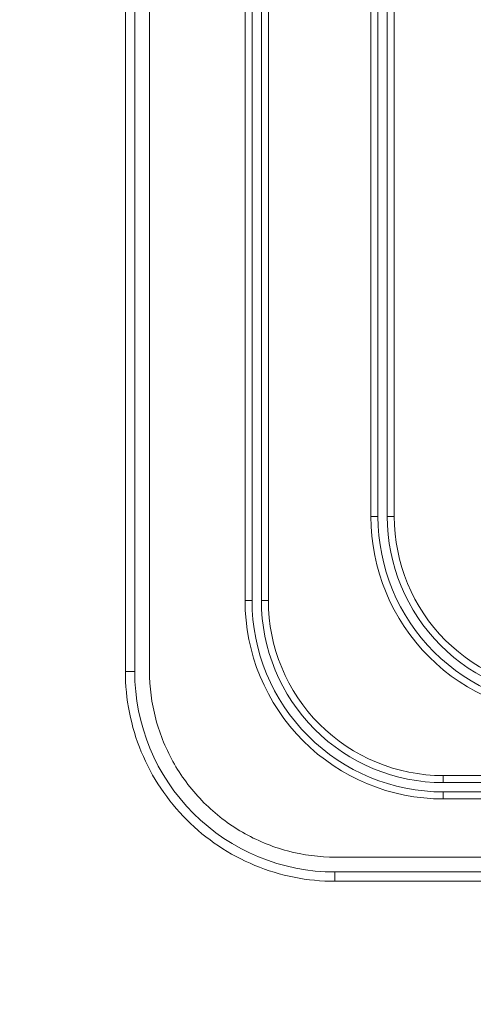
# Model space of a CAD drawing. Header units: centimetres. Extents: x -21 to 21, y -29.7 to 29.7.
# Tile 11 of 93: x -11 to -10, y -17.5 to -15.4. Entities that reach past the tile are written whole.
import ezdxf

# ---------------------------------------------------------------- set-up
doc = ezdxf.new("R2010")
doc.units = ezdxf.units.CM
doc.header["$MEASUREMENT"] = 0

msp = doc.modelspace()

# ---------------------------------------------------------------- linework, layer by layer
at = {"color": 8, "lineweight": 5}
msp.add_open_spline([(-21.00035, -29.70651), (-21.00035, -29.70651), (20.99965, -29.70651), (20.99965, -29.70651), (20.99965, -29.70651), (20.99965, 29.69349), (20.99965, 29.69349), (20.99965, 29.69349), (-21.00035, 29.69349), (-21.00035, 29.69349), (-21.00035, 29.69349), (-21.00035, -29.70651), (-21.00035, -29.70651)], degree=3, knots=[0, 0, 0, 0, 0.25, 0.25, 0.25, 0.5, 0.5, 0.5, 0.75, 0.75, 0.75, 1, 1, 1, 1], dxfattribs=at)
at = {"lineweight": 5}
for points in [[(-10.77494, -16.82651), (-10.77494, -16.82651), (-10.77494, -3.22748), (-10.77494, -3.22748)], [(-10.75496, -3.22755), (-10.75496, -3.22755), (-10.75496, -16.82651), (-10.75496, -16.82651)], [(-10.72334, -3.22917), (-10.72334, -3.22917), (-10.72336, -16.82482), (-10.72336, -16.82482)], [(-10.51834, -3.37968), (-10.51834, -3.37968), (-10.51836, -16.6743), (-10.51836, -16.6743)], [(-10.50334, -3.37968), (-10.50334, -3.37968), (-10.50336, -16.6743), (-10.50336, -16.6743)], [(-10.48334, -3.37968), (-10.48334, -3.37968), (-10.48336, -16.6743), (-10.48336, -16.6743)], [(-10.46834, -3.37968), (-10.46834, -3.37968), (-10.46836, -16.6743), (-10.46836, -16.6743)], [(-10.24834, -3.55968), (-10.24834, -3.55968), (-10.24836, -16.4943), (-10.24836, -16.4943)], [(-10.23334, -3.55968), (-10.23334, -3.55968), (-10.23336, -16.4943), (-10.23336, -16.4943)], [(-10.21334, -3.55968), (-10.21334, -3.55968), (-10.21336, -16.4943), (-10.21336, -16.4943)], [(-10.19834, -3.55968), (-10.19834, -3.55968), (-10.19836, -16.4943), (-10.19836, -16.4943)], [(-10.24836, -16.4943), (-10.24836, -16.4943), (-10.23336, -16.4943), (-10.23336, -16.4943)], [(-10.21336, -16.4943), (-10.21336, -16.4943), (-10.19836, -16.4943), (-10.19836, -16.4943)], [(-10.51836, -16.6743), (-10.51836, -16.6743), (-10.50336, -16.6743), (-10.50336, -16.6743)], [(-10.48336, -16.6743), (-10.48336, -16.6743), (-10.46836, -16.6743), (-10.46836, -16.6743)], [(-10.77494, -16.82651), (-10.77494, -16.82651), (-10.75496, -16.82651), (-10.75496, -16.82651)], [(-10.09336, -17.0493), (-10.09336, -17.0493), (-10.09336, -17.0643), (-10.09336, -17.0643)], [(-10.09336, -17.0493), (-10.09336, -17.0493), (8.94126, -17.04934), (8.94126, -17.04934)], [(-10.09336, -17.0643), (-10.09336, -17.0643), (8.94126, -17.06434), (8.94126, -17.06434)], [(-10.09336, -17.0843), (-10.09336, -17.0843), (-10.09336, -17.0993), (-10.09336, -17.0993)], [(-10.09336, -17.0843), (-10.09336, -17.0843), (8.94126, -17.08434), (8.94126, -17.08434)], [(-10.09336, -17.0993), (-10.09336, -17.0993), (8.94126, -17.09934), (8.94126, -17.09934)], [(-10.32388, -17.2243), (-10.32388, -17.2243), (9.1718, -17.22434), (9.1718, -17.22434)], [(-10.32555, -17.25592), (-10.32555, -17.25592), (-10.32555, -17.27589), (-10.32555, -17.27589)], [(-10.32548, -17.25592), (-10.32548, -17.25592), (9.17344, -17.25592), (9.17344, -17.25592)], [(9.17347, -17.27589), (9.17347, -17.27589), (-10.32555, -17.27589), (-10.32555, -17.27589)]]:
    msp.add_open_spline(points, degree=3, dxfattribs=at)
for points, knots in [([(-10.24836, -16.4943), (-10.24836, -16.60702), (-10.20359, -16.71512), (-10.12388, -16.79482), (-10.04418, -16.87453), (-9.93608, -16.9193), (-9.82336, -16.9193)], [0, 0, 0, 0, 0.5, 0.5, 0.5, 1, 1, 1, 1]), ([(-10.23336, -16.4943), (-10.23336, -16.60304), (-10.19017, -16.70733), (-10.11328, -16.78422), (-10.03639, -16.86111), (-9.9321, -16.9043), (-9.82336, -16.9043)], [0, 0, 0, 0, 0.5, 0.5, 0.5, 1, 1, 1, 1]), ([(-10.21336, -16.4943), (-10.21336, -16.59774), (-10.17227, -16.69694), (-10.09913, -16.77008), (-10.026, -16.84321), (-9.9268, -16.8843), (-9.82336, -16.8843)], [0, 0, 0, 0, 0.5, 0.5, 0.5, 1, 1, 1, 1]), ([(-10.19836, -16.4943), (-10.19836, -16.59376), (-10.15885, -16.68914), (-10.08853, -16.75947), (-10.0182, -16.8298), (-9.92282, -16.8693), (-9.82336, -16.8693)], [0, 0, 0, 0, 0.5, 0.5, 0.5, 1, 1, 1, 1]), ([(-10.51836, -16.6743), (-10.51836, -16.78702), (-10.47359, -16.89512), (-10.39388, -16.97482), (-10.31418, -17.05453), (-10.20608, -17.0993), (-10.09336, -17.0993)], [0, 0, 0, 0, 0.5, 0.5, 0.5, 1, 1, 1, 1]), ([(-10.50336, -16.6743), (-10.50336, -16.78304), (-10.46017, -16.88733), (-10.38328, -16.96422), (-10.30639, -17.04111), (-10.2021, -17.0843), (-10.09336, -17.0843)], [0, 0, 0, 0, 0.5, 0.5, 0.5, 1, 1, 1, 1]), ([(-10.48336, -16.6743), (-10.48336, -16.77774), (-10.44227, -16.87694), (-10.36913, -16.95007), (-10.296, -17.02321), (-10.1968, -17.0643), (-10.09336, -17.0643)], [0, 0, 0, 0, 0.5, 0.5, 0.5, 1, 1, 1, 1]), ([(-10.46836, -16.6743), (-10.46836, -16.77376), (-10.42885, -16.86914), (-10.35853, -16.93947), (-10.2882, -17.00979), (-10.19282, -17.0493), (-10.09336, -17.0493)], [0, 0, 0, 0, 0.5, 0.5, 0.5, 1, 1, 1, 1]), ([(-10.77494, -16.82651), (-10.77493, -16.88496), (-10.76332, -16.94399), (-10.74077, -16.9985), (-10.71821, -17.053), (-10.68471, -17.10298), (-10.64338, -17.14431)], [0, 0, 0, 0, 0.5, 0.5, 0.5, 1, 1, 1, 1]), ([(-10.75496, -16.82651), (-10.75502, -16.94043), (-10.70978, -17.04969), (-10.62923, -17.13023), (-10.54867, -17.21078), (-10.4394, -17.25599), (-10.32548, -17.25592)], [0, 0, 0, 0, 0.5, 0.5, 0.5, 1, 1, 1, 1]), ([(-10.32388, -17.2243), (-10.35874, -17.22415), (-10.39377, -17.21968), (-10.42756, -17.21067), (-10.46124, -17.20169), (-10.49369, -17.18819), (-10.52386, -17.17074), (-10.55397, -17.15333), (-10.58181, -17.13197), (-10.60641, -17.10738), (-10.63101, -17.08278), (-10.65236, -17.05494), (-10.66978, -17.02483), (-10.68723, -16.99466), (-10.70073, -16.96221), (-10.70972, -16.92853), (-10.71873, -16.89473), (-10.7232, -16.85969), (-10.72336, -16.82482)], [0, 0, 0, 0, 0.1666667, 0.1666667, 0.1666667, 0.3333333, 0.3333333, 0.3333333, 0.5, 0.5, 0.5, 0.6666667, 0.6666667, 0.6666667, 0.8333333, 0.8333333, 0.8333333, 1, 1, 1, 1]), ([(-10.64338, -17.14431), (-10.60205, -17.18564), (-10.55207, -17.21915), (-10.49756, -17.24171), (-10.44305, -17.26428), (-10.38401, -17.27589), (-10.32555, -17.27589)], [0, 0, 0, 0, 0.5, 0.5, 0.5, 1, 1, 1, 1])]:
    msp.add_open_spline(points, degree=3, knots=knots, dxfattribs=at)

doc.saveas('drawing.dxf')
